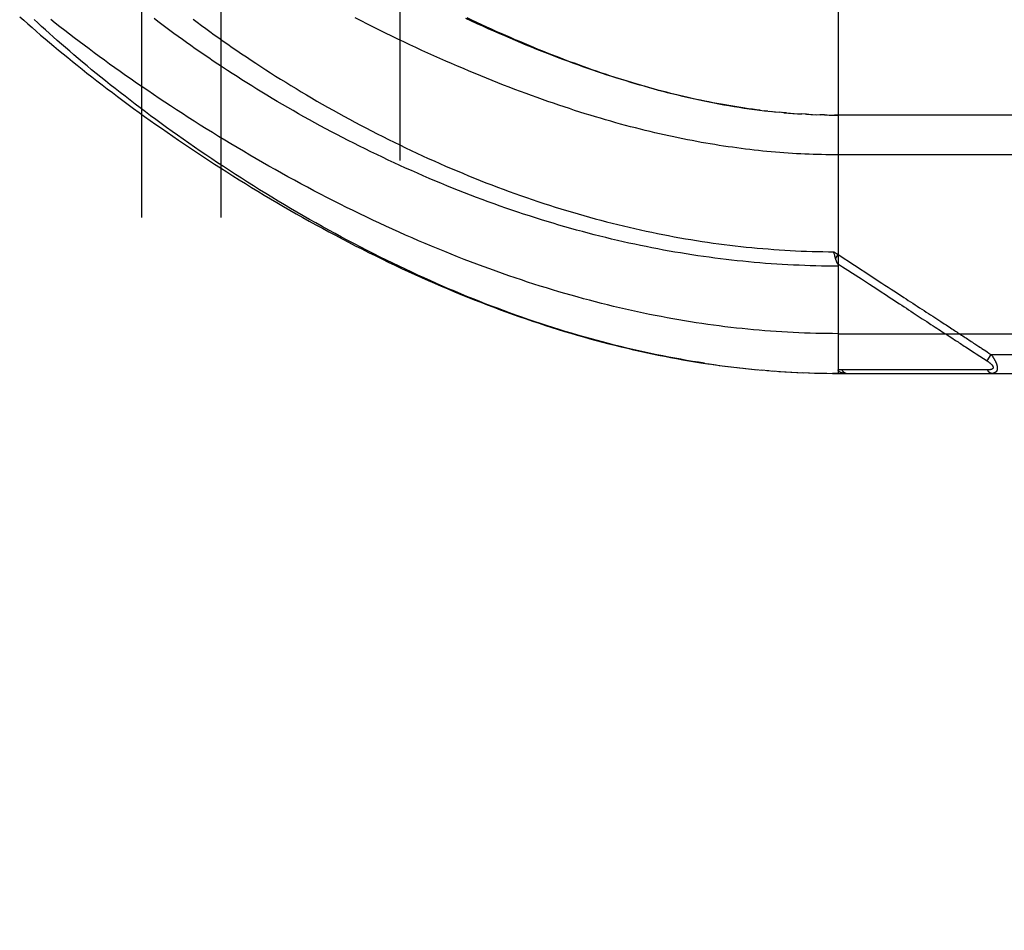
# Model space of a CAD drawing. Header units: inches. Extents: x 0 to 227, y 0 to 147.
# Tile 170 of 256: x 98.49 to 100.04, y 77.77 to 79.2. Entities that reach past the tile are written whole.
import ezdxf

# ---------------------------------------------------------------- set-up
doc = ezdxf.new("R2010")
doc.units = ezdxf.units.IN
doc.header["$LTSCALE"] = 12.466667
doc.header["$MEASUREMENT"] = 0
doc.linetypes.add('HIDDEN', pattern=[0.2, 0.1, -0.1])
for name, color, linetype in [('DEFAULT_2', 8, 'HIDDEN'), ('RIGHTHAND_DOOR_ASSEMBLY', 7, 'CONTINUOUS'), ('SUBPANEL', 7, 'CONTINUOUS')]:
    doc.layers.add(name, color=color, linetype=linetype)

msp = doc.modelspace()

# ---------------------------------------------------------------- linework, layer by layer
at = {"layer": 'DEFAULT_2', "color": 8, "linetype": 'HIDDEN'}
msp.add_line((99.0892, 100.1694), (99.0892, 43.0654), dxfattribs=at)
at = {"layer": 'RIGHTHAND_DOOR_ASSEMBLY', "color": 8, "linetype": 'HIDDEN'}
for p, q in [((99.7789, 79.3059), (99.7789, 78.6411)), ((99.6682, 79.0536), (99.6622, 79.0543)), ((99.6709, 79.0533), (99.6801, 79.0524)), ((99.6787, 79.0525), (99.6862, 79.0518)), ((99.6935, 79.0511), (99.686, 79.0518)), ((99.6978, 79.0508), (99.6919, 79.0513)), ((99.6935, 79.0511), (99.7037, 79.0503)), ((99.7006, 79.0505), (99.7095, 79.0499)), ((99.7077, 79.05), (99.7154, 79.0495)), ((99.7147, 79.0495), (99.7217, 79.0491)), ((99.7288, 79.0487), (99.7212, 79.0491)), ((99.7328, 79.0485), (99.727, 79.0488)), ((99.7288, 79.0487), (99.7386, 79.0482)), ((99.7359, 79.0483), (99.7444, 79.048)), ((99.7431, 79.0481), (99.7503, 79.0478)), ((99.7575, 79.0476), (99.7501, 79.0478)), ((99.7617, 79.0475), (99.7559, 79.0477)), ((99.7575, 79.0476), (99.7674, 79.0475)), ((99.7647, 79.0475), (99.7732, 79.0474)), ((99.7718, 79.0474), (99.7789, 79.0474)), ((100.6527, 79.0474), (99.7732, 79.0474)), ((99.772, 78.8324), (99.7789, 78.8279)), ((99.7731, 78.8281), (99.7728, 78.8293)), ((99.7734, 78.8269), (99.7731, 78.8281)), ((99.7737, 78.8256), (99.7734, 78.8269)), ((99.7748, 78.8215), (99.7789, 78.8279)), ((99.7789, 78.8279), (99.83, 78.7946)), ((99.8396, 78.7739), (99.8449, 78.7704)), ((99.8969, 78.7365), (99.9112, 78.7272)), ((99.9112, 78.7272), (99.9182, 78.7227)), ((99.7789, 78.7036), (100.6827, 78.7036)), ((99.9537, 78.6995), (99.9577, 78.6969)), ((99.9577, 78.6969), (99.9635, 78.6931)), ((99.9791, 78.683), (99.9866, 78.6781)), ((99.9866, 78.6781), (99.9916, 78.6748)), ((100.0085, 78.6782), (100.0109, 78.6766)), ((100.0109, 78.6766), (100.0134, 78.675)), ((100.0192, 78.6711), (100.0127, 78.6611)), ((100.0134, 78.675), (100.0161, 78.6732)), ((100.0161, 78.6732), (100.0192, 78.6711)), ((100.0192, 78.6711), (100.6827, 78.6711)), ((99.5725, 78.6565), (99.587, 78.6545)), ((99.582, 78.6551), (99.5962, 78.6532)), ((99.5915, 78.6538), (99.6054, 78.652)), ((99.601, 78.6526), (99.6147, 78.6509)), ((99.6104, 78.6514), (99.6239, 78.6498)), ((99.6199, 78.6503), (99.6331, 78.6488)), ((99.6293, 78.6492), (99.6422, 78.6479)), ((99.6387, 78.6482), (99.6514, 78.647)), ((99.6481, 78.6473), (99.6606, 78.6462)), ((99.6575, 78.6465), (99.6697, 78.6455)), ((99.6669, 78.6457), (99.6788, 78.6448)), ((99.6763, 78.645), (99.688, 78.6441)), ((99.6856, 78.6443), (99.6971, 78.6436)), ((99.695, 78.6437), (99.7062, 78.6431)), ((99.7044, 78.6432), (99.7153, 78.6426)), ((99.7137, 78.6427), (99.7244, 78.6422)), ((99.723, 78.6423), (99.7335, 78.6419)), ((99.7324, 78.6419), (99.7426, 78.6416)), ((99.7417, 78.6416), (99.7517, 78.6414)), ((99.751, 78.6414), (99.7608, 78.6413)), ((99.7604, 78.6413), (99.7699, 78.6412)), ((99.7697, 78.6412), (99.7789, 78.6411)), ((99.7789, 78.6411), (99.7699, 78.6412)), ((99.7789, 78.6411), (100.6527, 78.6411)), ((99.847, 78.6468), (99.8423, 78.6468)), ((99.9299, 78.6468), (99.919, 78.6468)), ((99.9825, 78.6467), (99.9783, 78.6467)), ((99.9862, 78.6467), (99.9825, 78.6467)), ((99.9928, 78.6467), (99.9862, 78.6467)), ((99.9974, 78.6467), (99.9928, 78.6467)), ((100.007, 78.6466), (99.9974, 78.6467)), ((100.0138, 78.6466), (100.007, 78.6466))]:
    msp.add_line(p, q, dxfattribs=at)
for points in [[(98.4913, 79.2021), (98.4977, 79.1964), (98.5042, 79.1907), (98.5108, 79.1849), (98.5175, 79.1791), (98.5243, 79.1733), (98.5312, 79.1674), (98.5381, 79.1615), (98.5452, 79.1556), (98.5523, 79.1497), (98.5596, 79.1437), (98.5669, 79.1377), (98.5744, 79.1317), (98.5819, 79.1257), (98.5895, 79.1196), (98.5972, 79.1135), (98.605, 79.1074), (98.6129, 79.1013), (98.6209, 79.0951), (98.6289, 79.0889), (98.6371, 79.0828), (98.6453, 79.0766), (98.6536, 79.0703), (98.6621, 79.0641), (98.6706, 79.0579), (98.6791, 79.0516), (98.6878, 79.0454), (98.6965, 79.0391), (98.7054, 79.0328), (98.7143, 79.0266), (98.7233, 79.0203), (98.7323, 79.014), (98.7414, 79.0078), (98.7506, 79.0015), (98.7599, 78.9953), (98.7693, 78.989), (98.7787, 78.9828), (98.7882, 78.9766), (98.7977, 78.9704), (98.8073, 78.9642), (98.817, 78.958), (98.8267, 78.9519), (98.8365, 78.9458), (98.8463, 78.9397), (98.8562, 78.9336), (98.8661, 78.9276), (98.876, 78.9216), (98.8861, 78.9156), (98.8961, 78.9097), (98.9062, 78.9038), (98.9163, 78.8979), (98.9265, 78.8921), (98.9367, 78.8863), (98.9469, 78.8806), (98.9572, 78.875), (98.9675, 78.8693), (98.9778, 78.8638), (98.9881, 78.8583), (98.9984, 78.8528), (99.0088, 78.8474), (99.0192, 78.842), (99.0296, 78.8368), (99.04, 78.8315), (99.0504, 78.8264), (99.0608, 78.8213), (99.0712, 78.8162), (99.0816, 78.8112), (99.092, 78.8063), (99.1025, 78.8015), (99.1129, 78.7967), (99.1233, 78.792), (99.1337, 78.7874), (99.1441, 78.7828), (99.1545, 78.7784), (99.1648, 78.7739), (99.1752, 78.7696), (99.1855, 78.7653), (99.1959, 78.7611), (99.2062, 78.757), (99.2165, 78.753), (99.2268, 78.749), (99.237, 78.7451), (99.2473, 78.7413), (99.2575, 78.7376), (99.2677, 78.7339), (99.2779, 78.7303), (99.288, 78.7268), (99.2982, 78.7233), (99.3083, 78.72), (99.3183, 78.7167), (99.3284, 78.7135), (99.3385, 78.7103), (99.3485, 78.7073), (99.3585, 78.7043), (99.3684, 78.7013), (99.3784, 78.6985), (99.3883, 78.6957), (99.3982, 78.693), (99.4081, 78.6904), (99.4179, 78.6878), (99.4277, 78.6853), (99.4375, 78.6829), (99.4473, 78.6806), (99.4571, 78.6783), (99.4668, 78.6761), (99.4765, 78.674), (99.4862, 78.6719), (99.4959, 78.67), (99.5055, 78.668), (99.5151, 78.6662), (99.5248, 78.6644), (99.5343, 78.6627), (99.5439, 78.661), (99.5535, 78.6595), (99.563, 78.658), (99.5777, 78.6558)], [(99.5684, 78.6571), (99.5591, 78.6586), (99.5498, 78.6601), (99.5405, 78.6616), (99.5312, 78.6633), (99.5218, 78.665), (99.5124, 78.6667), (99.503, 78.6686), (99.4936, 78.6705), (99.4842, 78.6724), (99.4747, 78.6745), (99.4652, 78.6766), (99.4557, 78.6787), (99.4462, 78.681), (99.4366, 78.6833), (99.4271, 78.6856), (99.4175, 78.6881), (99.4079, 78.6906), (99.3982, 78.6932), (99.3885, 78.6958), (99.3789, 78.6985), (99.3691, 78.7013), (99.3594, 78.7042), (99.3496, 78.7071), (99.3398, 78.7102), (99.33, 78.7132), (99.3203, 78.7164), (99.3105, 78.7196), (99.3008, 78.7228), (99.2911, 78.7261), (99.2814, 78.7295), (99.2717, 78.7329), (99.2621, 78.7364), (99.2525, 78.7399), (99.2429, 78.7435), (99.2333, 78.7471), (99.2237, 78.7508), (99.2141, 78.7546), (99.2045, 78.7584), (99.1949, 78.7623), (99.1853, 78.7663), (99.1757, 78.7703), (99.1661, 78.7744), (99.1565, 78.7785), (99.1468, 78.7827), (99.1372, 78.787), (99.1275, 78.7913), (99.1177, 78.7958), (99.108, 78.8003), (99.0981, 78.8049), (99.0883, 78.8096), (99.0783, 78.8144), (99.0683, 78.8192), (99.0583, 78.8242), (99.0482, 78.8292), (99.0381, 78.8343), (99.028, 78.8395), (99.0179, 78.8448), (99.0077, 78.8501), (98.9976, 78.8555), (98.9875, 78.861), (98.9774, 78.8665), (98.9674, 78.8721), (98.9573, 78.8777), (98.9473, 78.8833), (98.9374, 78.889), (98.9275, 78.8947), (98.9176, 78.9005), (98.9077, 78.9064), (98.8979, 78.9122), (98.8881, 78.9181), (98.8784, 78.9241), (98.8687, 78.93), (98.8591, 78.936), (98.8495, 78.942), (98.84, 78.9481), (98.8306, 78.9542), (98.8212, 78.9602), (98.8119, 78.9664), (98.8026, 78.9725), (98.7934, 78.9786), (98.7843, 78.9848), (98.7752, 78.9909), (98.7662, 78.9971), (98.7573, 79.0033), (98.7485, 79.0094), (98.7398, 79.0156), (98.7311, 79.0218), (98.7225, 79.028), (98.714, 79.0341), (98.7056, 79.0403), (98.6973, 79.0464), (98.689, 79.0526), (98.6809, 79.0587), (98.6728, 79.0648), (98.6649, 79.0709), (98.657, 79.0769), (98.6492, 79.083), (98.6415, 79.089), (98.6339, 79.095), (98.6264, 79.101), (98.619, 79.107), (98.6117, 79.1129), (98.6045, 79.1188), (98.5974, 79.1246), (98.5904, 79.1305), (98.5835, 79.1363), (98.5767, 79.1421), (98.57, 79.1478), (98.5634, 79.1535), (98.5569, 79.1591), (98.5505, 79.1648), (98.5442, 79.1703), (98.538, 79.1759), (98.5319, 79.1814), (98.5259, 79.1868), (98.52, 79.1923), (98.5142, 79.1976)], [(99.7789, 78.7036), (99.7701, 78.7037), (99.7612, 78.7038), (99.7524, 78.7039), (99.7435, 78.7041), (99.7347, 78.7043), (99.7258, 78.7046), (99.7169, 78.705), (99.7081, 78.7054), (99.6992, 78.7058), (99.6903, 78.7064), (99.6814, 78.7069), (99.6725, 78.7076), (99.6636, 78.7083), (99.6547, 78.709), (99.6457, 78.7098), (99.6368, 78.7106), (99.6278, 78.7115), (99.6188, 78.7125), (99.6098, 78.7135), (99.6008, 78.7146), (99.5918, 78.7158), (99.5827, 78.7169), (99.5737, 78.7182), (99.5646, 78.7195), (99.5555, 78.7209), (99.5464, 78.7223), (99.5372, 78.7238), (99.528, 78.7253), (99.5189, 78.727), (99.5096, 78.7286), (99.5004, 78.7304), (99.4912, 78.7322), (99.4819, 78.734), (99.4726, 78.7359), (99.4632, 78.7379), (99.4539, 78.74), (99.4445, 78.7421), (99.4351, 78.7442), (99.4256, 78.7465), (99.4161, 78.7488), (99.4066, 78.7511), (99.3971, 78.7536), (99.3876, 78.7561), (99.378, 78.7586), (99.3684, 78.7613), (99.3587, 78.764), (99.349, 78.7667), (99.3393, 78.7696), (99.3296, 78.7725), (99.3198, 78.7755), (99.31, 78.7785), (99.3002, 78.7816), (99.2904, 78.7848), (99.2805, 78.7881), (99.2706, 78.7914), (99.2607, 78.7948), (99.2507, 78.7982), (99.2407, 78.8018), (99.2307, 78.8054), (99.2206, 78.8091), (99.2106, 78.8128), (99.2005, 78.8166), (99.1903, 78.8205), (99.1802, 78.8245), (99.17, 78.8285), (99.1599, 78.8326), (99.1497, 78.8368), (99.1394, 78.8411), (99.1292, 78.8454), (99.1189, 78.8497), (99.1087, 78.8542), (99.0984, 78.8587), (99.0881, 78.8633), (99.0778, 78.8679), (99.0675, 78.8727), (99.0572, 78.8774), (99.0469, 78.8823), (99.0366, 78.8872), (99.0262, 78.8921), (99.0159, 78.8972), (99.0056, 78.9023), (98.9953, 78.9074), (98.985, 78.9126), (98.9747, 78.9178), (98.9645, 78.9232), (98.9542, 78.9285), (98.944, 78.9339), (98.9338, 78.9394), (98.9236, 78.9449), (98.9134, 78.9504), (98.9033, 78.956), (98.8932, 78.9616), (98.8831, 78.9673), (98.8731, 78.973), (98.8631, 78.9788), (98.8532, 78.9845), (98.8433, 78.9904), (98.8334, 78.9962), (98.8236, 79.0021), (98.8138, 79.0079), (98.8041, 79.0139), (98.7945, 79.0198), (98.7849, 79.0257), (98.7754, 79.0317), (98.7659, 79.0377), (98.7565, 79.0437), (98.7472, 79.0497), (98.7379, 79.0557), (98.7287, 79.0617), (98.7196, 79.0677), (98.7105, 79.0737), (98.7016, 79.0798), (98.6927, 79.0858), (98.6839, 79.0918), (98.6751, 79.0978), (98.6665, 79.1038), (98.6579, 79.1098), (98.6494, 79.1158), (98.641, 79.1218), (98.6327, 79.1277), (98.6245, 79.1337), (98.6164, 79.1396), (98.6083, 79.1455), (98.6004, 79.1514), (98.5925, 79.1573), (98.5848, 79.1631), (98.5771, 79.1689), (98.5695, 79.1747), (98.5621, 79.1805), (98.5547, 79.1862), (98.5474, 79.1919), (98.5402, 79.1976)], [(99.7789, 78.8098), (99.7702, 78.8098), (99.7614, 78.8099), (99.7526, 78.81), (99.7438, 78.8102), (99.735, 78.8105), (99.7262, 78.8107), (99.7174, 78.8111), (99.7086, 78.8115), (99.6998, 78.8119), (99.691, 78.8124), (99.6822, 78.813), (99.6733, 78.8136), (99.6645, 78.8142), (99.6557, 78.8149), (99.6468, 78.8157), (99.638, 78.8165), (99.6291, 78.8174), (99.6202, 78.8183), (99.6113, 78.8193), (99.6025, 78.8203), (99.5936, 78.8214), (99.5847, 78.8225), (99.5757, 78.8237), (99.5668, 78.8249), (99.5579, 78.8262), (99.5489, 78.8276), (99.54, 78.829), (99.531, 78.8305), (99.522, 78.832), (99.513, 78.8336), (99.504, 78.8352), (99.495, 78.8369), (99.486, 78.8386), (99.4769, 78.8405), (99.4679, 78.8423), (99.4588, 78.8442), (99.4497, 78.8462), (99.4406, 78.8482), (99.4315, 78.8503), (99.4224, 78.8525), (99.4132, 78.8547), (99.4041, 78.8569), (99.3949, 78.8593), (99.3858, 78.8616), (99.3766, 78.8641), (99.3674, 78.8666), (99.3582, 78.8691), (99.3489, 78.8718), (99.3397, 78.8744), (99.3305, 78.8772), (99.3212, 78.88), (99.312, 78.8828), (99.3027, 78.8857), (99.2934, 78.8887), (99.2841, 78.8917), (99.2748, 78.8948), (99.2655, 78.8979), (99.2562, 78.9011), (99.2469, 78.9044), (99.2376, 78.9077), (99.2283, 78.9111), (99.219, 78.9145), (99.2097, 78.918), (99.2004, 78.9216), (99.1911, 78.9252), (99.1817, 78.9288), (99.1724, 78.9325), (99.1632, 78.9363), (99.1539, 78.9401), (99.1446, 78.944), (99.1354, 78.9479), (99.1261, 78.9519), (99.1169, 78.9559), (99.1077, 78.96), (99.0985, 78.9641), (99.0893, 78.9682), (99.0802, 78.9724), (99.0711, 78.9767), (99.062, 78.981), (99.0529, 78.9853), (99.0439, 78.9897), (99.0349, 78.9941), (99.0259, 78.9985), (99.0169, 79.003), (99.008, 79.0076), (98.9992, 79.0121), (98.9904, 79.0167), (98.9816, 79.0213), (98.9729, 79.026), (98.9642, 79.0307), (98.9555, 79.0354), (98.947, 79.0401), (98.9384, 79.0448), (98.9299, 79.0496), (98.9215, 79.0544), (98.9132, 79.0592), (98.9049, 79.064), (98.8966, 79.0689), (98.8884, 79.0737), (98.8803, 79.0786), (98.8723, 79.0835), (98.8643, 79.0884), (98.8564, 79.0933), (98.8486, 79.0981), (98.8408, 79.103), (98.8332, 79.1079), (98.8255, 79.1128), (98.818, 79.1177), (98.8106, 79.1226), (98.8032, 79.1275), (98.7959, 79.1324), (98.7887, 79.1373), (98.7816, 79.1421), (98.7745, 79.147), (98.7675, 79.1518), (98.7607, 79.1567), (98.7539, 79.1615), (98.7472, 79.1663), (98.7406, 79.1711), (98.734, 79.1758), (98.7276, 79.1806), (98.7212, 79.1853), (98.715, 79.19), (98.7088, 79.1947), (98.7027, 79.1994)], [(98.7641, 79.1982), (98.7706, 79.1934), (98.7772, 79.1884), (98.7839, 79.1835), (98.7907, 79.1786), (98.7975, 79.1736), (98.8045, 79.1687), (98.8115, 79.1637), (98.8186, 79.1587), (98.8258, 79.1537), (98.8331, 79.1488), (98.8404, 79.1438), (98.8479, 79.1388), (98.8553, 79.1338), (98.8629, 79.1288), (98.8706, 79.1238), (98.8783, 79.1188), (98.8861, 79.1138), (98.8939, 79.1088), (98.9018, 79.1039), (98.9098, 79.0989), (98.9179, 79.094), (98.926, 79.089), (98.9341, 79.0841), (98.9424, 79.0792), (98.9506, 79.0744), (98.959, 79.0695), (98.9674, 79.0647), (98.9758, 79.0599), (98.9843, 79.0551), (98.9928, 79.0504), (99.0014, 79.0456), (99.01, 79.0409), (99.0187, 79.0363), (99.0274, 79.0317), (99.0361, 79.0271), (99.0449, 79.0225), (99.0537, 79.018), (99.0625, 79.0135), (99.0714, 79.0091), (99.0803, 79.0047), (99.0892, 79.0004), (99.0981, 78.9961), (99.1071, 78.9918), (99.1161, 78.9876), (99.1251, 78.9835), (99.1341, 78.9793), (99.1431, 78.9753), (99.1521, 78.9713), (99.1612, 78.9673), (99.1703, 78.9634), (99.1793, 78.9596), (99.1884, 78.9558), (99.1975, 78.952), (99.2066, 78.9483), (99.2157, 78.9447), (99.2248, 78.9411), (99.2339, 78.9376), (99.243, 78.9342), (99.2521, 78.9308), (99.2612, 78.9274), (99.2702, 78.9241), (99.2793, 78.9209), (99.2884, 78.9177), (99.2975, 78.9146), (99.3065, 78.9116), (99.3156, 78.9086), (99.3246, 78.9057), (99.3337, 78.9028), (99.3427, 78.9), (99.3517, 78.8972), (99.3608, 78.8945), (99.3698, 78.8919), (99.3787, 78.8893), (99.3877, 78.8868), (99.3967, 78.8844), (99.4056, 78.882), (99.4146, 78.8796), (99.4235, 78.8774), (99.4324, 78.8751), (99.4413, 78.873), (99.4502, 78.8709), (99.4591, 78.8688), (99.468, 78.8668), (99.4768, 78.8649), (99.4857, 78.8631), (99.4945, 78.8612), (99.5033, 78.8595), (99.5121, 78.8578), (99.5209, 78.8561), (99.5297, 78.8546), (99.5385, 78.853), (99.5472, 78.8516), (99.556, 78.8502), (99.5647, 78.8488), (99.5734, 78.8475), (99.5822, 78.8462), (99.5909, 78.845), (99.5996, 78.8439), (99.6082, 78.8428), (99.6169, 78.8418), (99.6256, 78.8408), (99.6342, 78.8399), (99.6429, 78.839), (99.6515, 78.8382), (99.6602, 78.8375), (99.6688, 78.8368), (99.6774, 78.8361), (99.6861, 78.8355), (99.6947, 78.835), (99.7033, 78.8345), (99.7119, 78.834), (99.7205, 78.8336), (99.7291, 78.8333), (99.7377, 78.833), (99.7463, 78.8328), (99.7549, 78.8326), (99.7634, 78.8325), (99.772, 78.8324)], [(100.6827, 78.9849), (99.7724, 78.9849), (99.7659, 78.985), (99.7593, 78.9851), (99.7528, 78.9852), (99.7462, 78.9854), (99.7397, 78.9856), (99.7331, 78.9858), (99.7265, 78.9861), (99.72, 78.9864), (99.7134, 78.9867), (99.7068, 78.9871), (99.7002, 78.9876), (99.6935, 78.988), (99.6869, 78.9885), (99.6802, 78.9891), (99.6735, 78.9897), (99.6669, 78.9903), (99.6601, 78.9909), (99.6534, 78.9916), (99.6466, 78.9924), (99.6399, 78.9932), (99.6331, 78.994), (99.6262, 78.9948), (99.6194, 78.9957), (99.6125, 78.9967), (99.6056, 78.9977), (99.5986, 78.9987), (99.5917, 78.9998), (99.5847, 79.0009), (99.5776, 79.0021), (99.5706, 79.0033), (99.5635, 79.0045), (99.5563, 79.0058), (99.5492, 79.0072), (99.542, 79.0086), (99.5347, 79.01), (99.5274, 79.0115), (99.5201, 79.013), (99.5127, 79.0146), (99.5053, 79.0162), (99.4979, 79.0179), (99.4904, 79.0197), (99.4829, 79.0215), (99.4753, 79.0233), (99.4677, 79.0252), (99.46, 79.0271), (99.4523, 79.0291), (99.4445, 79.0312), (99.4367, 79.0333), (99.4289, 79.0354), (99.421, 79.0377), (99.413, 79.0399), (99.405, 79.0423), (99.397, 79.0447), (99.3889, 79.0471), (99.3807, 79.0496), (99.3726, 79.0522), (99.3643, 79.0548), (99.356, 79.0575), (99.3477, 79.0602), (99.3393, 79.0631), (99.3308, 79.0659), (99.3223, 79.0688), (99.3138, 79.0718), (99.3052, 79.0749), (99.2966, 79.078), (99.2879, 79.0812), (99.2791, 79.0844), (99.2704, 79.0877), (99.2615, 79.0911), (99.2526, 79.0946), (99.2437, 79.0981), (99.2348, 79.1016), (99.2257, 79.1052), (99.2167, 79.1089), (99.2076, 79.1127), (99.1985, 79.1165), (99.1893, 79.1204), (99.1801, 79.1243), (99.1708, 79.1283), (99.1615, 79.1324), (99.1522, 79.1365), (99.1428, 79.1407), (99.1335, 79.1449), (99.124, 79.1492), (99.1146, 79.1536), (99.1051, 79.158), (99.0956, 79.1625), (99.0861, 79.167), (99.0766, 79.1716), (99.067, 79.1763), (99.0575, 79.181), (99.0479, 79.1857), (99.0383, 79.1905), (99.0287, 79.1954), (99.0191, 79.2003)], [(99.6562, 79.055), (99.6502, 79.0558), (99.6441, 79.0566), (99.638, 79.0574), (99.6319, 79.0583), (99.6258, 79.0592), (99.6196, 79.0602), (99.6134, 79.0612), (99.6071, 79.0622), (99.6009, 79.0633), (99.5946, 79.0644), (99.5882, 79.0656), (99.5818, 79.0668), (99.5754, 79.0681), (99.569, 79.0694), (99.5625, 79.0707), (99.5559, 79.0721), (99.5494, 79.0735), (99.5428, 79.075), (99.5361, 79.0766), (99.5294, 79.0781), (99.5226, 79.0798), (99.5158, 79.0814), (99.509, 79.0832), (99.5021, 79.0849), (99.4952, 79.0868), (99.4882, 79.0886), (99.4811, 79.0906), (99.4741, 79.0926), (99.4669, 79.0946), (99.4597, 79.0967), (99.4525, 79.0988), (99.4452, 79.101), (99.4379, 79.1033), (99.4305, 79.1056), (99.423, 79.108), (99.4155, 79.1104), (99.408, 79.1129), (99.4004, 79.1154), (99.3927, 79.118), (99.385, 79.1207), (99.3772, 79.1234), (99.3694, 79.1262), (99.3615, 79.1291), (99.3536, 79.132), (99.3456, 79.1349), (99.3376, 79.138), (99.3295, 79.1411), (99.3214, 79.1442), (99.3132, 79.1474), (99.3049, 79.1507), (99.2966, 79.1541), (99.2883, 79.1575), (99.2799, 79.161), (99.2714, 79.1645), (99.2629, 79.1681), (99.2544, 79.1718), (99.2458, 79.1755), (99.2372, 79.1793), (99.2285, 79.1831), (99.2198, 79.187), (99.211, 79.191), (99.2022, 79.195), (99.1934, 79.1991)], [(99.1945, 79.2008), (99.2023, 79.1971), (99.21, 79.1935), (99.2177, 79.1899), (99.2254, 79.1864), (99.233, 79.1829), (99.2405, 79.1796), (99.248, 79.1762), (99.2554, 79.1729), (99.2628, 79.1697), (99.2702, 79.1665), (99.2775, 79.1634), (99.2848, 79.1603), (99.2921, 79.1573), (99.2994, 79.1543), (99.3066, 79.1513), (99.3138, 79.1484), (99.3209, 79.1455), (99.3281, 79.1427), (99.3352, 79.1399), (99.3423, 79.1372), (99.3493, 79.1345), (99.3564, 79.1319), (99.3634, 79.1293), (99.3704, 79.1267), (99.3774, 79.1242), (99.3843, 79.1217), (99.3913, 79.1192), (99.3983, 79.1168), (99.4052, 79.1145), (99.4121, 79.1121), (99.4191, 79.1098), (99.426, 79.1076), (99.4329, 79.1053), (99.4399, 79.1031), (99.4468, 79.101), (99.4538, 79.0989), (99.4608, 79.0968), (99.4678, 79.0947), (99.4748, 79.0927), (99.4818, 79.0907), (99.4889, 79.0887), (99.4959, 79.0868), (99.503, 79.0849), (99.5101, 79.0831), (99.5173, 79.0813), (99.5245, 79.0795), (99.5317, 79.0778), (99.5389, 79.0761), (99.5462, 79.0744), (99.5535, 79.0728), (99.5609, 79.0712), (99.5683, 79.0696), (99.5759, 79.0681), (99.5836, 79.0666), (99.5913, 79.0651), (99.5991, 79.0637), (99.607, 79.0623), (99.615, 79.061), (99.6229, 79.0597), (99.6309, 79.0585), (99.639, 79.0573), (99.647, 79.0562), (99.655, 79.0552)], [(99.655, 79.0552), (99.663, 79.0542), (99.6742, 79.053)], [(99.7728, 78.8293), (99.7722, 78.8318), (99.772, 78.8324)], [(99.7748, 78.8215), (99.7747, 78.8221), (99.7745, 78.8227), (99.7743, 78.8233), (99.7741, 78.8239), (99.774, 78.8245), (99.7738, 78.825), (99.7737, 78.8256)], [(99.7778, 78.814), (99.7775, 78.8147), (99.7772, 78.8151), (99.777, 78.8156), (99.7768, 78.8161), (99.7766, 78.8166), (99.7764, 78.8172), (99.7762, 78.8177), (99.776, 78.8182), (99.7758, 78.8187), (99.7756, 78.8193), (99.7754, 78.8198), (99.7752, 78.8204), (99.775, 78.821), (99.7748, 78.8215)], [(99.7777, 78.8142), (99.7859, 78.8088), (99.7938, 78.8037), (99.8013, 78.7988), (99.8153, 78.7897)], [(99.7778, 78.814), (99.7779, 78.8137), (99.7781, 78.8135), (99.7782, 78.8133), (99.7782, 78.813), (99.7783, 78.8128), (99.7784, 78.8126), (99.7785, 78.8124), (99.7786, 78.8122), (99.7786, 78.8119), (99.7787, 78.8117), (99.7787, 78.8115), (99.7788, 78.8113), (99.7788, 78.8111), (99.7789, 78.8109), (99.7789, 78.8107), (99.7789, 78.8104), (99.7789, 78.8102), (99.7789, 78.81), (99.7789, 78.8098)], [(99.83, 78.7946), (99.8418, 78.7869), (99.8473, 78.7833), (99.8524, 78.78), (99.8573, 78.7768), (99.862, 78.7737), (99.8664, 78.7709), (99.8705, 78.7682), (99.8745, 78.7656), (99.8783, 78.7631), (99.882, 78.7607), (99.8857, 78.7583), (99.8892, 78.756), (99.8927, 78.7537), (99.8963, 78.7514), (99.8998, 78.7491), (99.9033, 78.7468), (99.9069, 78.7445), (99.9104, 78.7422), (99.9139, 78.7399), (99.9174, 78.7376), (99.9209, 78.7353), (99.9243, 78.7331), (99.9276, 78.731), (99.9309, 78.7288), (99.934, 78.7267), (99.9372, 78.7247), (99.9402, 78.7228)], [(99.8153, 78.7897), (99.8281, 78.7814), (99.8396, 78.7739)], [(99.8449, 78.7704), (99.8547, 78.764), (99.8592, 78.7611), (99.8635, 78.7583), (99.8675, 78.7556), (99.8714, 78.7531), (99.8752, 78.7506), (99.8789, 78.7482), (99.8825, 78.7459), (99.8861, 78.7435), (99.8897, 78.7412), (99.8933, 78.7389), (99.8969, 78.7365)], [(99.9182, 78.7227), (99.9248, 78.7183), (99.9281, 78.7162), (99.9312, 78.7141), (99.9343, 78.7122), (99.9372, 78.7103), (99.94, 78.7084), (99.9426, 78.7067), (99.9451, 78.7051), (99.9474, 78.7036), (99.9496, 78.7022), (99.9517, 78.7008), (99.9537, 78.6995)], [(99.9402, 78.7228), (99.9458, 78.7191), (99.9485, 78.7173), (99.9509, 78.7157), (99.9533, 78.7142), (99.9555, 78.7128), (99.9576, 78.7114), (99.9596, 78.7101), (99.9616, 78.7088), (99.9635, 78.7075), (99.9654, 78.7063), (99.9673, 78.705), (99.9692, 78.7038)], [(99.9692, 78.7038), (99.9731, 78.7013), (99.975, 78.7), (99.9769, 78.6988), (99.9788, 78.6975), (99.9807, 78.6963), (99.9826, 78.6951), (99.9845, 78.6938)], [(99.9635, 78.6931), (99.9655, 78.6918), (99.9674, 78.6906), (99.9694, 78.6893), (99.9713, 78.688), (99.9733, 78.6867), (99.9752, 78.6855), (99.9771, 78.6842), (99.9791, 78.683)], [(99.9845, 78.6938), (99.9883, 78.6913), (99.9902, 78.6901), (99.992, 78.6889), (99.9938, 78.6878)], [(99.9938, 78.6878), (99.9971, 78.6856), (99.9986, 78.6847), (100, 78.6837)], [(100, 78.6837), (100.0026, 78.682), (100.0038, 78.6812), (100.005, 78.6804)], [(99.9916, 78.6748), (99.993, 78.6739), (99.9944, 78.673), (99.9957, 78.6721)], [(99.9957, 78.6721), (100.0131, 78.6608), (100.0136, 78.6605), (100.0141, 78.6602), (100.0145, 78.6599), (100.0149, 78.6596), (100.0153, 78.6593), (100.0157, 78.659), (100.0161, 78.6587), (100.0164, 78.6585), (100.0167, 78.6582), (100.0171, 78.658), (100.0174, 78.6577), (100.0177, 78.6575), (100.0179, 78.6572), (100.0182, 78.657), (100.0185, 78.6568), (100.0187, 78.6565), (100.0189, 78.6563), (100.0192, 78.6561), (100.0194, 78.6559), (100.0196, 78.6557), (100.0198, 78.6555), (100.02, 78.6553), (100.0202, 78.6551), (100.0204, 78.6549), (100.0205, 78.6547), (100.0207, 78.6545), (100.0208, 78.6544), (100.021, 78.6542), (100.0211, 78.654), (100.0212, 78.6538), (100.0214, 78.6536), (100.0215, 78.6535), (100.0216, 78.6533), (100.0217, 78.6531), (100.0218, 78.653), (100.0219, 78.6528), (100.022, 78.6527), (100.0221, 78.6525), (100.0222, 78.6524), (100.0222, 78.6522), (100.0223, 78.6521), (100.0224, 78.6519), (100.0224, 78.6518), (100.0225, 78.6516), (100.0225, 78.6515), (100.0225, 78.6513), (100.0226, 78.6512), (100.0226, 78.6511), (100.0226, 78.6509), (100.0226, 78.6508), (100.0226, 78.6507), (100.0226, 78.6505), (100.0226, 78.6504), (100.0226, 78.6503), (100.0226, 78.6502), (100.0226, 78.6501), (100.0226, 78.6499), (100.0226, 78.6498), (100.0225, 78.6497), (100.0225, 78.6496), (100.0225, 78.6495), (100.0224, 78.6494), (100.0224, 78.6493), (100.0223, 78.6492), (100.0222, 78.649), (100.0222, 78.6489), (100.0221, 78.6488), (100.022, 78.6487), (100.0219, 78.6486), (100.0218, 78.6485), (100.0217, 78.6485), (100.0216, 78.6484), (100.0215, 78.6483), (100.0214, 78.6482), (100.0213, 78.6481), (100.0211, 78.648), (100.021, 78.6479), (100.0209, 78.6478), (100.0207, 78.6478), (100.0205, 78.6477), (100.0204, 78.6476), (100.0202, 78.6475), (100.02, 78.6475), (100.0198, 78.6474), (100.0196, 78.6473), (100.0194, 78.6473), (100.0192, 78.6472), (100.019, 78.6471), (100.0187, 78.6471), (100.0185, 78.647), (100.0182, 78.647), (100.0179, 78.6469), (100.0176, 78.6469), (100.0173, 78.6468), (100.017, 78.6468), (100.0167, 78.6467), (100.0163, 78.6467), (100.016, 78.6467), (100.0156, 78.6466), (100.0152, 78.6466), (100.0147, 78.6466), (100.0143, 78.6466), (100.0138, 78.6466)], [(100.005, 78.6804), (100.0073, 78.6789), (100.0085, 78.6782)], [(100.0192, 78.6711), (100.0197, 78.6705), (100.0202, 78.6699), (100.0206, 78.6692), (100.0211, 78.6686), (100.0215, 78.668), (100.0219, 78.6675), (100.0223, 78.6669), (100.0226, 78.6663), (100.023, 78.6658), (100.0233, 78.6653), (100.0236, 78.6648), (100.0239, 78.6643), (100.0242, 78.6638), (100.0245, 78.6633), (100.0248, 78.6628), (100.025, 78.6624), (100.0253, 78.6619), (100.0255, 78.6615), (100.0257, 78.661), (100.0259, 78.6606), (100.0262, 78.6602), (100.0264, 78.6598), (100.0265, 78.6594), (100.0267, 78.659), (100.0269, 78.6586), (100.0271, 78.6582), (100.0272, 78.6578), (100.0274, 78.6574), (100.0275, 78.657), (100.0277, 78.6567), (100.0278, 78.6563), (100.0279, 78.656), (100.028, 78.6556), (100.0281, 78.6553), (100.0283, 78.6549), (100.0284, 78.6546), (100.0284, 78.6543), (100.0285, 78.6539), (100.0286, 78.6536), (100.0287, 78.6533), (100.0288, 78.653), (100.0288, 78.6527), (100.0289, 78.6524), (100.0289, 78.6521), (100.029, 78.6518), (100.029, 78.6515), (100.0291, 78.6512), (100.0291, 78.6509), (100.0291, 78.6506), (100.0292, 78.6503), (100.0292, 78.6501), (100.0292, 78.6498), (100.0292, 78.6495), (100.0292, 78.6493), (100.0292, 78.649), (100.0292, 78.6487), (100.0292, 78.6485), (100.0291, 78.6482), (100.0291, 78.648), (100.0291, 78.6478), (100.029, 78.6475), (100.029, 78.6473), (100.0289, 78.6471), (100.0289, 78.6468), (100.0288, 78.6466), (100.0288, 78.6464), (100.0287, 78.6462), (100.0286, 78.646), (100.0285, 78.6457), (100.0285, 78.6455), (100.0284, 78.6453), (100.0283, 78.6451), (100.0282, 78.6449), (100.0281, 78.6447), (100.0279, 78.6446), (100.0278, 78.6444), (100.0277, 78.6442), (100.0276, 78.644), (100.0274, 78.6438), (100.0273, 78.6437), (100.0271, 78.6435), (100.0269, 78.6433), (100.0268, 78.6432), (100.0266, 78.643), (100.0264, 78.6429), (100.0262, 78.6427), (100.026, 78.6426), (100.0258, 78.6424), (100.0255, 78.6423), (100.0253, 78.6422), (100.025, 78.6421), (100.0248, 78.6419), (100.0245, 78.6418), (100.0242, 78.6417), (100.0239, 78.6416), (100.0236, 78.6415), (100.0233, 78.6414), (100.0229, 78.6414), (100.0225, 78.6413), (100.0221, 78.6412), (100.0217, 78.6412), (100.0213, 78.6412), (100.0209, 78.6412), (100.0204, 78.6411)], [(99.7851, 78.6468), (99.784, 78.6468), (99.783, 78.6468), (99.782, 78.6468), (99.781, 78.6469), (99.78, 78.6469), (99.7789, 78.647)], [(99.7917, 78.6411), (99.7911, 78.6411), (99.7905, 78.6412), (99.79, 78.6412), (99.7894, 78.6412), (99.7889, 78.6413), (99.7884, 78.6413), (99.7879, 78.6413), (99.7875, 78.6414), (99.787, 78.6415), (99.7866, 78.6415), (99.7862, 78.6416), (99.7858, 78.6417), (99.7854, 78.6418), (99.7851, 78.6418), (99.7847, 78.6419), (99.7844, 78.642), (99.7841, 78.6421), (99.7838, 78.6422), (99.7835, 78.6423), (99.7832, 78.6424), (99.7829, 78.6425), (99.7827, 78.6426), (99.7824, 78.6427), (99.7822, 78.6428), (99.782, 78.6429), (99.7818, 78.643), (99.7816, 78.6432), (99.7814, 78.6433), (99.7812, 78.6434), (99.781, 78.6435), (99.7809, 78.6436), (99.7807, 78.6437), (99.7806, 78.6438), (99.7804, 78.644), (99.7803, 78.6441), (99.7802, 78.6442), (99.78, 78.6443), (99.7799, 78.6445), (99.7798, 78.6446), (99.7797, 78.6447), (99.7796, 78.6448), (99.7796, 78.645), (99.7795, 78.6451), (99.7794, 78.6452), (99.7793, 78.6454), (99.7793, 78.6455), (99.7792, 78.6456), (99.7792, 78.6458), (99.7791, 78.6459), (99.7791, 78.6461), (99.779, 78.6462), (99.779, 78.6463), (99.779, 78.6465), (99.779, 78.6467), (99.779, 78.6468), (99.7789, 78.647)], [(99.8423, 78.6468), (99.8326, 78.6468), (99.8275, 78.6468), (99.8222, 78.6468), (99.8167, 78.6468), (99.8109, 78.6468), (99.8049, 78.6468), (99.7985, 78.6468), (99.7919, 78.6468), (99.7851, 78.6468)], [(99.7917, 78.6411), (99.7915, 78.6411), (99.7913, 78.6412), (99.791, 78.6412), (99.7908, 78.6412), (99.7906, 78.6413), (99.7904, 78.6413), (99.7902, 78.6414), (99.7899, 78.6415), (99.7897, 78.6416), (99.7895, 78.6417), (99.7893, 78.6418), (99.7891, 78.6419), (99.7889, 78.642), (99.7886, 78.6422), (99.7884, 78.6423), (99.7882, 78.6425), (99.788, 78.6426), (99.7878, 78.6428), (99.7876, 78.643), (99.7874, 78.6432), (99.7872, 78.6434), (99.7871, 78.6436), (99.7869, 78.6438), (99.7867, 78.6441), (99.7865, 78.6443), (99.7863, 78.6445), (99.7862, 78.6448), (99.786, 78.6451), (99.7858, 78.6453), (99.7857, 78.6456), (99.7855, 78.6459), (99.7854, 78.6462), (99.7852, 78.6465), (99.7851, 78.6468)], [(99.8947, 78.6468), (99.8908, 78.6468), (99.887, 78.6468), (99.8831, 78.6468), (99.8793, 78.6468), (99.8756, 78.6468), (99.8718, 78.6468), (99.8679, 78.6468), (99.864, 78.6468), (99.86, 78.6468), (99.8558, 78.6468), (99.847, 78.6468)], [(99.919, 78.6468), (99.916, 78.6468), (99.9128, 78.6468), (99.9095, 78.6468), (99.906, 78.6468), (99.8947, 78.6468)], [(99.9428, 78.6467), (99.9402, 78.6467), (99.9376, 78.6468), (99.935, 78.6468), (99.9325, 78.6468), (99.9299, 78.6468)], [(99.9531, 78.6467), (99.9505, 78.6467), (99.9479, 78.6467), (99.9428, 78.6467)], [(99.9608, 78.6467), (99.9583, 78.6467), (99.9531, 78.6467)], [(99.9783, 78.6467), (99.9761, 78.6467), (99.9608, 78.6467)], [(100.0204, 78.6411), (100.0202, 78.6411), (100.02, 78.6412), (100.0198, 78.6412), (100.0195, 78.6412), (100.0193, 78.6413), (100.0191, 78.6413), (100.0189, 78.6414), (100.0187, 78.6415), (100.0184, 78.6416), (100.0182, 78.6416), (100.018, 78.6417), (100.0178, 78.6419), (100.0176, 78.642), (100.0174, 78.6421), (100.0172, 78.6423), (100.017, 78.6424), (100.0168, 78.6426), (100.0166, 78.6427), (100.0164, 78.6429), (100.0162, 78.6431), (100.016, 78.6433), (100.0158, 78.6435), (100.0156, 78.6437), (100.0154, 78.644), (100.0153, 78.6442), (100.0151, 78.6444), (100.0149, 78.6447), (100.0148, 78.6449), (100.0146, 78.6452), (100.0144, 78.6455), (100.0143, 78.6457), (100.0141, 78.646), (100.014, 78.6463), (100.0138, 78.6466)]]:
    msp.add_lwpolyline(points, dxfattribs=at)
at = {"layer": 'SUBPANEL', "color": 8, "linetype": 'HIDDEN'}
for p, q in [((98.6829, 97.5861), (98.6829, 45.6486)), ((98.8079, 97.5861), (98.8079, 45.6486))]:
    msp.add_line(p, q, dxfattribs=at)

doc.saveas('drawing.dxf')
